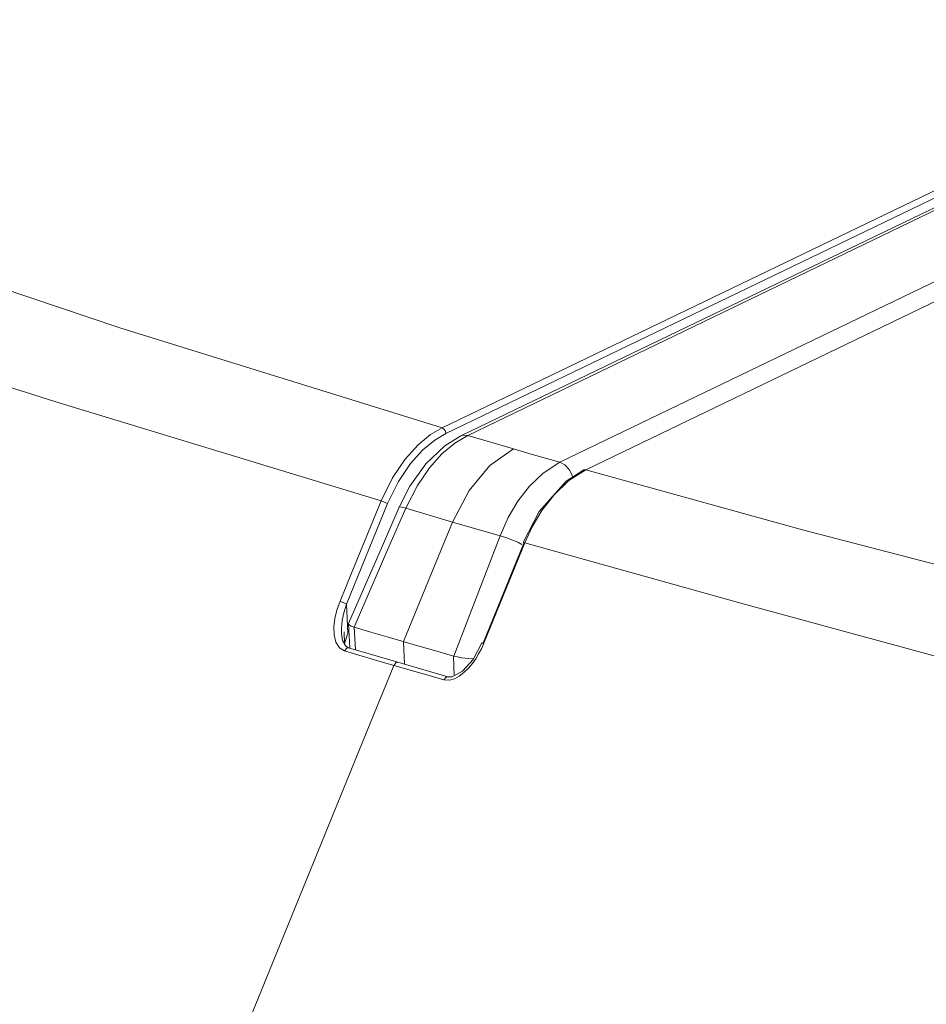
# Model space of a CAD drawing. Header units: millimetres. Extents: x 3925 to 5043, y -86 to 778.
# Tile 9 of 256: x 4026.18 to 4030.77, y 121.71 to 126.69. Entities that reach past the tile are written whole.
import ezdxf

# ---------------------------------------------------------------- set-up
doc = ezdxf.new("R2010")
doc.units = ezdxf.units.MM
doc.header["$LTSCALE"] = 46.255
doc.layers.add('H30K-INDICATDXF_CONTINUOUS_LINE', color=7, linetype='CONTINUOUS')
doc.layers.add('H30K-TOP-COVDXF_CONTINUOUS_LINE', color=7, linetype='CONTINUOUS')

msp = doc.modelspace()

# ---------------------------------------------------------------- linework, layer by layer
at = {"layer": 'H30K-INDICATDXF_CONTINUOUS_LINE', "color": 7, "linetype": 'Continuous', "lineweight": 0}
for p, q in [((4032.6909, 126.6469), (4028.4129, 124.5856)), ((4032.7252, 126.6489), (4028.4472, 124.5875)), ((4028.9139, 124.4518), (4033.1919, 126.5131)), ((4028.3811, 124.5481), (4028.3166, 124.494)), ((4028.4472, 124.5875), (4028.3811, 124.5481)), ((4028.4472, 124.5875), (4028.679, 124.5196)), ((4028.2356, 124.4445), (4028.154, 124.3308)), ((4028.154, 124.3308), (4028.0998, 124.2249)), ((4028.192, 124.3349), (4028.1328, 124.2192)), ((4028.0998, 124.2249), (4028.0251, 124.0529)), ((4028.1328, 124.2192), (4028.0482, 124.0242)), ((4028.1328, 124.2192), (4028.1118, 124.225)), ((4028.1328, 124.2192), (4028.37, 124.1488)), ((4028.2879, 123.9479), (4028.37, 124.1488)), ((4028.37, 124.1488), (4028.6109, 124.0801)), ((4028.0251, 124.0529), (4027.8432, 123.6345)), ((4028.4488, 123.6584), (4028.6109, 124.0801)), ((4028.0482, 124.0242), (4027.871, 123.6169)), ((4028.1222, 123.5434), (4028.2879, 123.9479)), ((4028.3763, 123.47), (4028.4488, 123.6584)), ((4027.8432, 123.6345), (4027.8429, 123.633)), ((4027.8429, 123.633), (4027.8501, 123.5124)), ((4027.871, 123.6169), (4027.8723, 123.6165)), ((4027.8792, 123.5015), (4027.8723, 123.6165)), ((4028.1222, 123.5434), (4028.1275, 123.4291)), ((4028.3781, 123.3709), (4028.375, 123.4703)), ((4028.375, 123.4703), (4028.3763, 123.47))]:
    msp.add_line(p, q, dxfattribs=at)
for points in [[(4028.4129, 124.5856), (4028.3304, 124.5345), (4028.2356, 124.4445)], [(4028.4472, 124.5875), (4028.4226, 124.5888), (4028.4129, 124.5856)], [(4028.3166, 124.494), (4028.2534, 124.4239), (4028.192, 124.3349)], [(4028.679, 124.5196), (4028.56, 124.436), (4028.4538, 124.3087), (4028.37, 124.1488)], [(4028.679, 124.5196), (4028.7562, 124.4972), (4028.8345, 124.4746), (4028.9139, 124.4518)], [(4028.6109, 124.0801), (4028.6519, 124.1714), (4028.7012, 124.255), (4028.7598, 124.3308), (4028.8291, 124.3974), (4028.9139, 124.4518)], [(4028.9139, 124.4518), (4028.939, 124.4387), (4028.9609, 124.4157), (4028.9766, 124.3862), (4028.9787, 124.3768)], [(4028.1118, 124.225), (4028.1009, 124.2258), (4028.0998, 124.2249)], [(4028.6109, 124.0801), (4028.6397, 124.0715), (4028.671, 124.0599), (4028.7004, 124.0471), (4028.7221, 124.0355)], [(4027.8429, 123.633), (4027.8433, 123.6315), (4027.8473, 123.6275)], [(4027.8473, 123.6275), (4027.8565, 123.6225), (4027.871, 123.6169)], [(4028.0389, 123.5676), (4027.9556, 123.592), (4027.8723, 123.6165)], [(4028.375, 123.4703), (4028.2903, 123.4946), (4028.2061, 123.519), (4028.0389, 123.5676)], [(4028.4764, 123.4577), (4028.4673, 123.4571), (4028.4525, 123.4577), (4028.4351, 123.4594), (4028.4159, 123.4621), (4028.3955, 123.4657), (4028.3763, 123.47)]]:
    msp.add_lwpolyline(points, dxfattribs=at)
at = {"layer": 'H30K-TOP-COVDXF_CONTINUOUS_LINE', "color": 7, "linetype": 'Continuous', "lineweight": 0}
for p, q in [((4028.3171, 124.626), (4032.6086, 126.6939)), ((4028.337, 124.5974), (4032.6285, 126.6653)), ((4033.3372, 126.4819), (4029.0457, 124.4141)), ((4024.9272, 125.7253), (4026.6849, 125.1325)), ((4024.5762, 125.326), (4026.3591, 124.7588)), ((4026.6849, 125.1325), (4028.3171, 124.626)), ((4026.3591, 124.7588), (4028.0083, 124.2563)), ((4028.1957, 124.5403), (4028.2588, 124.5919)), ((4028.2588, 124.5919), (4028.3171, 124.626)), ((4028.1576, 124.4459), (4028.2205, 124.5152)), ((4029.0457, 124.4141), (4028.9602, 124.3595)), ((4029.0457, 124.4141), (4029.036, 124.4135)), ((4028.0083, 124.2563), (4028.0657, 124.3732)), ((4027.8325, 123.7338), (4028.0408, 124.2424)), ((4027.8584, 123.8901), (4028.0083, 124.2563)), ((4028.7373, 124.0443), (4028.529, 123.5357)), ((4028.7316, 124.0415), (4028.5234, 123.5329)), ((4027.8, 123.7477), (4027.8584, 123.8901)), ((4027.784, 123.702), (4027.8, 123.7477)), ((4027.774, 123.6601), (4027.784, 123.702)), ((4027.8194, 123.6899), (4027.8325, 123.7338)), ((4027.8325, 123.7338), (4027.8393, 123.5864)), ((4027.8113, 123.6497), (4027.8194, 123.6899)), ((4027.8131, 123.5494), (4027.8074, 123.585)), ((4027.8298, 123.5198), (4027.8131, 123.5494)), ((4027.8233, 123.5314), (4027.8205, 123.5922)), ((4027.8393, 123.5864), (4027.8221, 123.5334)), ((4027.8779, 123.4802), (4027.8227, 123.4964)), ((4027.8433, 123.512), (4027.8298, 123.5198)), ((4028.0934, 123.439), (4027.8432, 123.512)), ((4027.9919, 123.4468), (4027.8779, 123.4802)), ((4028.1563, 123.399), (4027.9919, 123.4468)), ((4028.0165, 123.2852), (4028.073, 123.4233)), ((4028.3464, 123.3657), (4028.0934, 123.439)), ((4028.2407, 123.3746), (4028.1563, 123.399)), ((4028.3262, 123.3499), (4028.2407, 123.3746)), ((4028.3548, 123.3483), (4028.3262, 123.3499)), ((4028.3554, 123.3643), (4028.3472, 123.3654)), ((4027.9875, 123.2162), (4028.0165, 123.2852)), ((4027.9875, 123.2162), (4027.2242, 121.3399))]:
    msp.add_line(p, q, dxfattribs=at)
for points in [[(4028.2205, 124.5152), (4028.2811, 124.5647), (4028.337, 124.5974)], [(4028.3171, 124.626), (4028.3267, 124.6202), (4028.334, 124.6097), (4028.337, 124.5974)], [(4028.0657, 124.3732), (4028.1301, 124.4682), (4028.1957, 124.5403)], [(4028.0408, 124.2424), (4028.0959, 124.3547), (4028.1576, 124.4459)], [(4029.036, 124.4135), (4028.9466, 124.3562), (4028.8097, 124.2023), (4028.7274, 124.0455)], [(4029.0457, 124.4141), (4030.1436, 124.1104), (4031.3856, 123.7866), (4032.7938, 123.4407)], [(4028.9602, 124.3595), (4028.8851, 124.2876), (4028.8231, 124.2069), (4028.7742, 124.1241), (4028.7373, 124.0443)], [(4028.0083, 124.2563), (4028.0196, 124.2524), (4028.0315, 124.2473), (4028.0408, 124.2424)], [(4028.7373, 124.0443), (4028.7295, 124.0459), (4028.7274, 124.0455)], [(4028.7373, 124.0443), (4029.843, 123.7351), (4031.0898, 123.3958), (4032.4996, 123.0234)], [(4027.8, 123.7477), (4027.8113, 123.7438), (4027.8232, 123.7388), (4027.8325, 123.7338)], [(4027.8227, 123.4964), (4027.7966, 123.5124), (4027.7792, 123.5402), (4027.7701, 123.5777), (4027.7691, 123.619), (4027.774, 123.6601)], [(4027.8074, 123.5858), (4027.8074, 123.6105), (4027.8113, 123.6497)], [(4027.8227, 123.4964), (4027.8339, 123.5105), (4027.8432, 123.512)], [(4028.529, 123.5357), (4028.5163, 123.5073), (4028.5026, 123.4813), (4028.4876, 123.4567), (4028.4708, 123.433), (4028.4512, 123.4094), (4028.4282, 123.3868), (4028.4039, 123.3682), (4028.3796, 123.3553), (4028.3548, 123.3483)], [(4028.5191, 123.5369), (4028.4741, 123.4534), (4028.4208, 123.3937), (4028.3676, 123.3653), (4028.3554, 123.3643)], [(4028.529, 123.5357), (4028.5212, 123.5373), (4028.5191, 123.5369)], [(4028.073, 123.4233), (4028.0841, 123.4374), (4028.0934, 123.439)], [(4028.3262, 123.3499), (4028.3373, 123.3641), (4028.3464, 123.3657)]]:
    msp.add_lwpolyline(points, dxfattribs=at)

doc.saveas('drawing.dxf')
